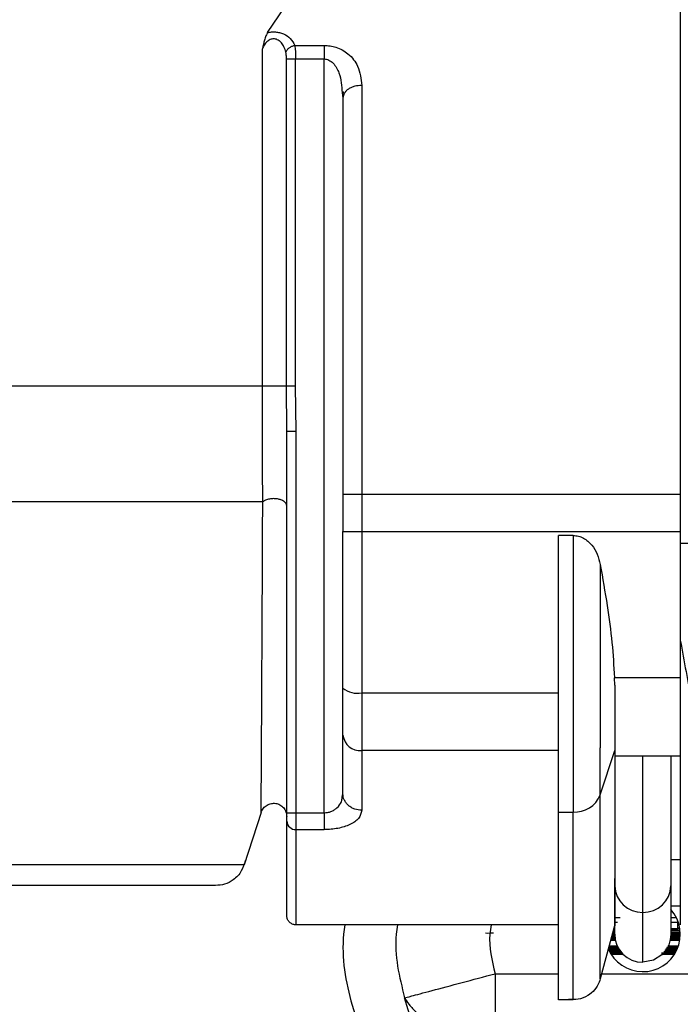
# Model space of a CAD drawing. Header units: inches. Extents: x 170 to 312, y 215 to 248.
# Tile 87 of 256: x 206.26 to 206.325, y 243.7206 to 243.8176. Entities that reach past the tile are written whole.
import ezdxf
from ezdxf import colors
from ezdxf.entities.mleader import LeaderData, LeaderLine
from ezdxf.math import Vec2, Vec3

# ---------------------------------------------------------------- set-up
doc = ezdxf.new("R2010")
doc.units = ezdxf.units.IN
doc.header["$LTSCALE"] = 0.25
doc.header["$MEASUREMENT"] = 0
doc.layers.add('ANNOTATIONS', color=1, linetype='Continuous')
doc.layers.add('MOTOR RH', color=7, linetype='Continuous')
doc.styles.add('ARIAL', font='arial.ttf', dxfattribs={"height": 0.09375})

msp = doc.modelspace()

# ---------------------------------------------------------------- linework, layer by layer
at = {"layer": 'MOTOR RH'}
for p, q in [((206.2843766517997, 243.8163161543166), (206.2860491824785, 243.818788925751)), ((206.2870407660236, 243.8150573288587), (206.2899523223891, 243.8150577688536)), ((206.2838670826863, 243.7814764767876), (206.2838668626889, 243.8147348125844)), ((206.2862288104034, 243.7814764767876), (206.2862286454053, 243.813717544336)), ((206.287127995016, 243.813717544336), (206.2899523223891, 243.813717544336)), ((206.287128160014, 243.7814764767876), (206.287127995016, 243.813717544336)), ((206.2899527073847, 243.7394393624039), (206.2899523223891, 243.813717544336)), ((206.291717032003, 243.8103925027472), (206.2917977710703, 243.809893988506)), ((206.2919256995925, 243.8103155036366), (206.2917736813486, 243.8105240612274)), ((206.2919273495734, 243.8103432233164), (206.2917978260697, 243.809893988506)), ((206.2862615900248, 243.7770532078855), (206.2862288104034, 243.7814764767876)), ((206.2871843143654, 243.7770532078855), (206.287128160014, 243.7814764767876)), ((206.2862617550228, 243.7394393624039), (206.2862615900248, 243.7770532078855)), ((206.2871845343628, 243.7394393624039), (206.2871843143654, 243.7770532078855)), ((206.2917979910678, 243.770832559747), (206.3250165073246, 243.770832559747)), ((206.2917979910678, 243.770832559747), (206.2917980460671, 243.7671414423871)), ((206.2917980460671, 243.7671414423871), (206.325016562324, 243.7671414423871)), ((206.3144553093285, 243.7667634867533), (206.313020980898, 243.7667634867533)), ((206.3331366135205, 243.7659802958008), (206.325016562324, 243.7659802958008)), ((206.2936436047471, 243.7551595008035), (206.2936436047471, 243.7455623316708)), ((206.3185572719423, 243.7520144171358), (206.3185312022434, 243.7527470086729)), ((206.3250166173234, 243.7527470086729), (206.3185312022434, 243.7527470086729)), ((206.2936436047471, 243.7512466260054), (206.3130210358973, 243.7512466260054)), ((206.2917981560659, 243.7413049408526), (206.2917981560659, 243.7470776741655)), ((206.3130210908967, 243.7455623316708), (206.2936436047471, 243.7455623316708)), ((206.3171293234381, 243.741186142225), (206.3185574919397, 243.7455838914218)), ((206.3250166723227, 243.7449960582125), (206.3185574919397, 243.7449960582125)), ((206.2917290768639, 243.740968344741), (206.2917981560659, 243.7413049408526)), ((206.2837413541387, 243.7394750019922), (206.2820607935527, 243.7343024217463)), ((206.2862617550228, 243.7394393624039), (206.2899527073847, 243.7394393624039)), ((206.2871845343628, 243.7318023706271), (206.2871845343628, 243.7394393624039)), ((206.3130211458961, 243.7395018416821), (206.3144554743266, 243.7395018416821)), ((206.2871845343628, 243.7377744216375), (206.2899527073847, 243.7377744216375)), ((206.3240940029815, 243.7358802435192), (206.3240940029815, 243.727464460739)), ((206.3240940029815, 243.7348352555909), (206.3250167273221, 243.7348352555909)), ((206.3185576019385, 243.727464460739), (206.3185576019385, 243.7329586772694)), ((206.3213258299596, 243.7246960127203), (206.3213258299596, 243.7296195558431)), ((206.3250167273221, 243.7302324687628), (206.3240940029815, 243.7302324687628)), ((206.3185576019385, 243.7291113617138), (206.3191001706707, 243.7291113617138)), ((206.3185576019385, 243.7286480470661), (206.3188230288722, 243.7286480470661)), ((206.3240940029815, 243.7291113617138), (206.3246293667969, 243.7291113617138)), ((206.3240940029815, 243.7286480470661), (206.3247615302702, 243.7286480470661)), ((206.3247615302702, 243.7287514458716), (206.3247854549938, 243.7287514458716)), ((206.3247615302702, 243.7280021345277), (206.3247615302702, 243.7287514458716)), ((206.3130304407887, 243.7283871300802), (206.2871845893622, 243.7283866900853)), ((206.3185680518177, 243.7284258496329), (206.3171294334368, 243.723057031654)), ((206.3185658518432, 243.7276787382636), (206.3183677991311, 243.7276787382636)), ((206.3183732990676, 243.7276994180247), (206.3185675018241, 243.7276994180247)), ((206.3185576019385, 243.7278300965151), (206.3184083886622, 243.7278300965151)), ((206.3184138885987, 243.7278507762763), (206.3185576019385, 243.7278507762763)), ((206.3185576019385, 243.7279814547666), (206.3184489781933, 243.7279814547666)), ((206.3184544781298, 243.7280021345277), (206.3185576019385, 243.7280021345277)), ((206.3240940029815, 243.7280021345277), (206.3247615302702, 243.7280021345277)), ((206.3249804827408, 243.7279814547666), (206.3240940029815, 243.7279814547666)), ((206.3240940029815, 243.7278507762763), (206.3249965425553, 243.7278507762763)), ((206.3249986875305, 243.7278300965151), (206.3240940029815, 243.7278300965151)), ((206.3240940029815, 243.7276994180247), (206.3250093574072, 243.7276994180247)), ((206.3250105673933, 243.7276787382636), (206.3240940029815, 243.7276787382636)), ((206.3247615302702, 243.7281055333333), (206.3249607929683, 243.7281055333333)), ((206.3247615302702, 243.7275476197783), (206.3247615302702, 243.7276787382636)), ((206.3247615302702, 243.7276510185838), (206.3250120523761, 243.7276510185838)), ((206.3058479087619, 243.7275911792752), (206.3060442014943, 243.7275806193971)), ((206.3060442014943, 243.7275806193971), (206.306338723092, 243.7275894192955)), ((206.306338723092, 243.7275894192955), (206.3066331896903, 243.7275933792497)), ((206.3186260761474, 243.7268524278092), (206.3181464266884, 243.7268524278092)), ((206.3181519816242, 243.7268731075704), (206.3186214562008, 243.7268731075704)), ((206.3186139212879, 243.7269087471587), (206.3181622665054, 243.7269118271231)), ((206.3181677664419, 243.7269320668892), (206.3186097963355, 243.7269294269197)), ((206.3186075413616, 243.7269408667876), (206.3181693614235, 243.7269382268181)), ((206.3181748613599, 243.7269584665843), (206.318603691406, 243.7269615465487)), ((206.3185973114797, 243.726997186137), (206.3181851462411, 243.726997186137)), ((206.3181907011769, 243.7270178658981), (206.3185939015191, 243.7270178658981)), ((206.318587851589, 243.7270565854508), (206.3182004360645, 243.7270539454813)), ((206.3182059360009, 243.7270746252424), (206.3185848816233, 243.727076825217)), ((206.3185753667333, 243.727151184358), (206.318227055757, 243.7271533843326)), ((206.3182325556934, 243.7271736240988), (206.3185731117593, 243.7271718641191)), ((206.3185692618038, 243.7272105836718), (206.3182423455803, 243.7272105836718)), ((206.3182479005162, 243.7272312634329), (206.3185674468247, 243.7272312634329)), ((206.31856266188, 243.7272972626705), (206.3182664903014, 243.7273003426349)), ((206.3182731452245, 243.7273254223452), (206.3185612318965, 243.7273223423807)), ((206.3185610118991, 243.7273276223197), (206.3182736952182, 243.7273276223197)), ((206.318279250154, 243.7273483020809), (206.3185600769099, 243.7273483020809)), ((206.3182889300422, 243.7273843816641), (206.3185588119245, 243.7273817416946)), ((206.3182961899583, 243.727411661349), (206.3184790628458, 243.7274068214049)), ((206.3184790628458, 243.7274684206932), (206.318310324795, 243.7274640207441)), ((206.3185576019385, 243.7274935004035), (206.3183175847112, 243.7274913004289)), ((206.3185576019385, 243.7275269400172), (206.3183272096, 243.7275269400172)), ((206.3183327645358, 243.7275476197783), (206.3185576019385, 243.7275476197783)), ((206.3185576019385, 243.727469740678), (206.3184790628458, 243.7274684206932)), ((206.3184790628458, 243.7274684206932), (206.3184790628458, 243.7274068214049)), ((206.3184790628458, 243.7274068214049), (206.3185582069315, 243.727405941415)), ((206.324965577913, 243.7268524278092), (206.3239730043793, 243.7268524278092)), ((206.3239815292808, 243.7268955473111), (206.3249715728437, 243.7268893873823)), ((206.3249848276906, 243.7269809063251), (206.3239971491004, 243.7269747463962)), ((206.3240056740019, 243.7270178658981), (206.324989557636, 243.7270178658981)), ((206.3249981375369, 243.7270948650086), (206.3240197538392, 243.7270887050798)), ((206.3249999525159, 243.7271133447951), (206.3240234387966, 243.7271076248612)), ((206.3240260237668, 243.7271208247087), (206.325000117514, 243.7271151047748)), ((206.3240297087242, 243.7271393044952), (206.3250018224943, 243.7271335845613)), ((206.3240940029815, 243.7275476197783), (206.3247615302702, 243.7275476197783)), ((206.3250162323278, 243.7275273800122), (206.3240940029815, 243.7275273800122)), ((206.3240940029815, 243.7274996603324), (206.3250166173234, 243.7274996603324)), ((206.3250167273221, 243.7274789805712), (206.3240940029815, 243.7274789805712)), ((206.3240940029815, 243.7273962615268), (206.3250161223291, 243.7273962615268)), ((206.3250156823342, 243.7273755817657), (206.3240940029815, 243.7273755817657)), ((206.3240940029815, 243.7273483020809), (206.3250149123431, 243.7273483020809)), ((206.3250141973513, 243.7273276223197), (206.3240940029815, 243.7273276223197)), ((206.3240940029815, 243.7272616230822), (206.3250105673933, 243.7272515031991)), ((206.3247615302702, 243.7272312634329), (206.3240940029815, 243.7272383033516)), ((206.3240940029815, 243.7272312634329), (206.3247615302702, 243.7272312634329)), ((206.3250079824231, 243.7272105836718), (206.3240940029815, 243.7272105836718)), ((206.3179298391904, 243.7260441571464), (206.3180864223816, 243.7260331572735)), ((206.3180864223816, 243.7260745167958), (206.3179351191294, 243.7260639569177)), ((206.3179360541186, 243.7260049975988), (206.3180864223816, 243.7260023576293)), ((206.3180864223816, 243.7261053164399), (206.3179456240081, 243.7261031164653)), ((206.3179538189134, 243.7259645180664), (206.3189992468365, 243.7259645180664)), ((206.3188931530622, 243.7261431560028), (206.3179564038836, 243.7261431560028)), ((206.3179619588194, 243.7261638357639), (206.3188820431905, 243.7261638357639)), ((206.3190362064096, 243.725908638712), (206.3179739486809, 243.7259196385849)), ((206.318816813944, 243.7262949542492), (206.3179969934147, 243.7262949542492)), ((206.3180025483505, 243.7263156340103), (206.3188072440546, 243.7263156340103)), ((206.3180083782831, 243.7258474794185), (206.3190789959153, 243.7258474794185)), ((206.3190940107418, 243.7258267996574), (206.3180184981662, 243.7258267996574)), ((206.3180363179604, 243.7257911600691), (206.319125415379, 243.7257845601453)), ((206.3190680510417, 243.7257647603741), (206.3180468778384, 243.725770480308)), ((206.3180864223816, 243.7261431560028), (206.3180864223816, 243.7261053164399)), ((206.3188717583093, 243.7261123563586), (206.3180864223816, 243.7261053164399)), ((206.3184790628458, 243.7260846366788), (206.3180864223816, 243.7260745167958)), ((206.3180864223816, 243.7260745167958), (206.3180864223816, 243.7260331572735)), ((206.3180864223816, 243.7260331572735), (206.3184790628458, 243.7260230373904)), ((206.3180864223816, 243.7260023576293), (206.3188717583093, 243.7259953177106)), ((206.3180864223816, 243.7259438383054), (206.3190194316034, 243.7259332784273)), ((206.3190126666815, 243.7259438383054), (206.3180864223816, 243.7259438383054)), ((206.3180897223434, 243.7256899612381), (206.3190680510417, 243.7256956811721)), ((206.3189228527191, 243.7260899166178), (206.3184790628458, 243.7260846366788)), ((206.3184790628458, 243.7260846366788), (206.3184790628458, 243.7260230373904)), ((206.3184790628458, 243.7260230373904), (206.3189660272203, 243.7260173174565)), ((206.3188717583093, 243.7261431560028), (206.3188717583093, 243.7261123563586)), ((206.3189101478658, 243.7261123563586), (206.3188717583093, 243.7261123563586)), ((206.3188717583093, 243.7259953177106), (206.3189797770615, 243.7259948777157)), ((206.3190680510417, 243.7256956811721), (206.3190680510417, 243.7257647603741)), ((206.3245718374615, 243.7257084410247), (206.3233966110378, 243.725701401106)), ((206.3245818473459, 243.7257269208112), (206.3234095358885, 243.7257198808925)), ((206.3234235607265, 243.7257405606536), (206.3245853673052, 243.725733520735)), ((206.3234363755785, 243.7257590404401), (206.3245951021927, 243.7257520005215)), ((206.3246331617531, 243.7258267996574), (206.323483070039, 243.7258267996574)), ((206.3234973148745, 243.7258474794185), (206.3246432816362, 243.7258474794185)), ((206.3246438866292, 243.7258487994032), (206.3235065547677, 243.725860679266)), ((206.3235226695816, 243.7258839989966), (206.3246550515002, 243.7258716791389)), ((206.3246886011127, 243.7259438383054), (206.323563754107, 243.7259438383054)), ((206.3235779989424, 243.7259645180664), (206.3246978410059, 243.7259645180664)), ((206.3247099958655, 243.7259917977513), (206.3235969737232, 243.7259917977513)), ((206.3236112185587, 243.7260124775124), (206.3247189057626, 243.7260124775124)), ((206.324753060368, 243.7260951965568), (206.3236681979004, 243.7260951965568)), ((206.3236824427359, 243.7261158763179), (206.3247612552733, 243.7261158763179)), ((206.3247719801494, 243.7261431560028), (206.323701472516, 243.7261431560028)), ((206.3237157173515, 243.7261638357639), (206.3247615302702, 243.7261638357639)), ((206.3248263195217, 243.7262949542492), (206.3238059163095, 243.7262949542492)), ((206.3238201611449, 243.7263156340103), (206.3248331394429, 243.7263156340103)), ((206.3247615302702, 243.7261638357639), (206.3247615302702, 243.7262949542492)), ((206.3247615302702, 243.7262672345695), (206.3248169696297, 243.7262672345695)), ((206.3192124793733, 243.7256763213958), (206.3181010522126, 243.725669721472)), ((206.3181212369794, 243.7256340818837), (206.3192491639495, 243.7256340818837)), ((206.3192675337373, 243.7256134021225), (206.3181331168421, 243.7256134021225)), ((206.3181558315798, 243.7255746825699), (206.3192959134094, 243.7255821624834)), ((206.3193153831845, 243.7255614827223), (206.3181680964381, 243.7255540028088)), ((206.3181717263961, 243.7255482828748), (206.319334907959, 243.7255408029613)), ((206.319355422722, 243.7255201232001), (206.3181842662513, 243.7255276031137)), ((206.3182083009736, 243.7254893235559), (206.3193861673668, 243.7254893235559)), ((206.3194073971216, 243.7254686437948), (206.3182215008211, 243.7254686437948)), ((206.3245072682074, 243.7255940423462), (206.3231705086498, 243.7255856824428)), ((206.3231787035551, 243.7256081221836), (206.3239762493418, 243.7256134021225)), ((206.3239762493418, 243.7256134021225), (206.323184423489, 243.7256134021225)), ((206.323190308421, 243.7255170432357), (206.3244556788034, 243.7255091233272)), ((206.3239762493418, 243.7254893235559), (206.3231964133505, 243.7254946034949)), ((206.3231976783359, 243.7254893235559), (206.3239762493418, 243.7254893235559)), ((206.3231987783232, 243.7256340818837), (206.3245304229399, 243.7256340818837)), ((206.3244301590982, 243.7254686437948), (206.3232033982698, 243.7254686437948)), ((206.3067716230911, 243.7235713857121), (206.3130212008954, 243.7235713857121)), ((206.317267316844, 243.7235713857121), (206.3263071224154, 243.7235713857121)), ((206.314455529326, 243.7210053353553), (206.3130119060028, 243.7210048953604))]:
    msp.add_line(p, q, dxfattribs=at)
at = {"layer": 'MOTOR RH', "flags": 128}
for points in [[(206.3250161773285, 243.8343088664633), (206.3250161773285, 243.8270661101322), (206.3250162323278, 243.8235056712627), (206.3250162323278, 243.8193877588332), (206.3250162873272, 243.8147568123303), (206.3250162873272, 243.8096612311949), (206.3250163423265, 243.8041551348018), (206.3250163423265, 243.7982966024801), (206.3250163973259, 243.792147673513), (206.3250164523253, 243.7857734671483), (206.3250164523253, 243.7792413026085), (206.3250165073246, 243.7726202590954), (206.325016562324, 243.7659802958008)], [(206.2936432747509, 243.8111145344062), (206.2936432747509, 243.8068294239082), (206.2936433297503, 243.8022508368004), (206.2936433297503, 243.7974157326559), (206.2936433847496, 243.7923641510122), (206.2936433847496, 243.7871365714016), (206.293643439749, 243.7817765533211), (206.293643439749, 243.7763267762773), (206.2936434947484, 243.770832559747)], [(206.2838670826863, 243.7814764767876), (206.2586821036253, 243.7814764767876), (206.252392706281, 243.7814760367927), (206.1759792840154, 243.7814760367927), (206.1699015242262, 243.7814755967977), (206.1541686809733, 243.7814755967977)], [(206.2936434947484, 243.770832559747), (206.2936434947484, 243.7651315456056), (206.2936435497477, 243.7631242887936), (206.2936435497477, 243.7571363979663), (206.2936436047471, 243.7551595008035)], [(206.2838962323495, 243.7700709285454), (206.2656694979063, 243.7700709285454), (206.2599452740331, 243.7700704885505), (206.2053298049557, 243.7700704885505), (206.1982814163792, 243.7700700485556), (206.1563676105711, 243.7700700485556)], [(206.3144553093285, 243.7667634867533), (206.3144553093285, 243.7611553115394), (206.3144553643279, 243.7578645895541), (206.3144553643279, 243.7509496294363), (206.3144554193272, 243.7475981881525), (206.3144554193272, 243.741759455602), (206.3144554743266, 243.7395018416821)], [(206.325016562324, 243.7659802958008), (206.325016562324, 243.7589663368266), (206.3250166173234, 243.7577009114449), (206.3250166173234, 243.7564236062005)], [(206.3171292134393, 243.7638894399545), (206.3171292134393, 243.7582561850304), (206.3171292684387, 243.755093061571), (206.3171292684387, 243.7487505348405), (206.3171293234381, 243.7458448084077)], [(206.3250166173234, 243.7564231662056), (206.3250166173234, 243.7510640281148), (206.3250166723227, 243.7462047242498), (206.3250166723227, 243.7418773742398), (206.3250167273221, 243.7381123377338), (206.3250167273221, 243.7304238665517), (206.3250167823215, 243.7291219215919), (206.3250167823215, 243.7283871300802)], [(206.2936436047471, 243.7455623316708), (206.2936436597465, 243.744765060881), (206.2936436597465, 243.7396765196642)], [(206.3171294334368, 243.723057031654), (206.3171294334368, 243.7251272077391), (206.3171293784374, 243.7271014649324), (206.3171293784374, 243.7329467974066), (206.3171293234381, 243.7367791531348), (206.3171293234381, 243.7458448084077)], [(206.3213258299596, 243.7296195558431), (206.3213257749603, 243.730714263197), (206.3213257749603, 243.7383406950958), (206.3213257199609, 243.7408345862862), (206.3213257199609, 243.7449960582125)], [(206.3240939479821, 243.7449960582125), (206.3240939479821, 243.7376257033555), (206.3240940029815, 243.7358802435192)], [(206.314455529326, 243.7210053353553), (206.314455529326, 243.7277966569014), (206.3144554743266, 243.7310952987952), (206.3144554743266, 243.7395018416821)], [(206.2820607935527, 243.7343024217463), (206.2622390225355, 243.7343024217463), (206.2573277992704, 243.7343019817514), (206.195365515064, 243.7343019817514), (206.1892503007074, 243.7343015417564), (206.1568850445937, 243.7343015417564), (206.154305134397, 243.7343019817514), (206.1510010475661, 243.7343019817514)], [(206.2871845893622, 243.7283866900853), (206.2871845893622, 243.7299099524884), (206.2871845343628, 243.7318023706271)], [(206.3232051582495, 243.7254316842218), (206.3223851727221, 243.7249067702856), (206.3213258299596, 243.7246960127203)], [(206.3067715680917, 243.7235713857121), (206.3067715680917, 243.7217964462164), (206.3067716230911, 243.7200875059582), (206.3067716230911, 243.7143464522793)], [(206.2990295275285, 243.7175650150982), (206.2990308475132, 243.7175685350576), (206.2990278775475, 243.7175953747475), (206.2989239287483, 243.7179236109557), (206.298769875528, 243.7183622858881), (206.2985253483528, 243.7190605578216), (206.2982035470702, 243.7200267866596), (206.2978628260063, 243.7211874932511)]]:
    msp.add_lwpolyline(points, dxfattribs=at)
at = {"layer": 'MOTOR RH'}
for centre, radius, start, end in [((206.2932135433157, 243.7533747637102), 0.002171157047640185, 229.3127315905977, 281.4246685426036), ((206.29349331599, 243.7472607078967), 0.001705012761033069, 186.1625977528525, 275.0569129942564), ((206.3146047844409, 243.7422293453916), 0.002731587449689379, 266.8666186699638, 337.548352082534), ((206.2871415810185, 243.738654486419), 0.0008811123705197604, 183.0964109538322, 272.794219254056), ((206.3212483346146, 243.7323104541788), 0.002692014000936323, 181.7678516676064, 271.6496086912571), ((206.3214032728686, 243.7323104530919), 0.002692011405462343, 268.3515062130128, 358.2321697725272), ((206.3213258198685, 243.7274651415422), 0.003690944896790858, 202.8996892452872, 41.40993408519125), ((206.3213258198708, 243.72746431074), 0.002768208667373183, 180.0003224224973, 270.0003224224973)]:
    msp.add_arc(centre, radius, start, end, dxfattribs=at)
for points, knots in [([(206.2843765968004, 243.8163161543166), (206.2843194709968, 243.8162153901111), (206.2841971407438, 243.8159996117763), (206.2840209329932, 243.8154630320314), (206.2839271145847, 243.8150195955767), (206.2838668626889, 243.8147348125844)], [0, 0, 0, 0, 0.2386483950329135, 0.5110460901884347, 1, 1, 1, 1]), ([(206.2843766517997, 243.8163161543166), (206.2845038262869, 243.8163419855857), (206.2847565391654, 243.8163933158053), (206.2851623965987, 243.8163917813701), (206.2855652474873, 243.8163280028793), (206.2860981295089, 243.8161426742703), (206.2866891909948, 243.8157333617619), (206.2869185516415, 243.8152923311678), (206.2870407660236, 243.8150573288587)], [0, 0, 0, 0, 0.1083586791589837, 0.2153233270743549, 0.327747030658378, 0.4444166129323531, 0.703958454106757, 1, 1, 1, 1]), ([(206.286177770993, 243.8143876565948), (206.2861240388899, 243.8145711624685), (206.2860281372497, 243.8148986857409), (206.285766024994, 243.8153099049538), (206.2854898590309, 243.8155499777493), (206.2852439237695, 243.815660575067), (206.2850650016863, 243.8156998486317), (206.2848863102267, 243.8157006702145), (206.2846445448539, 243.8156514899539), (206.2843523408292, 243.8154872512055), (206.2840600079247, 243.8151626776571), (206.2839360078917, 243.8148879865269), (206.2838668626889, 243.8147348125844)], [0, 0, 0, 0, 0.1754138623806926, 0.3130805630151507, 0.4322881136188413, 0.4837507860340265, 0.531567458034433, 0.5768998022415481, 0.6234428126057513, 0.7262629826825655, 0.8473580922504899, 1, 1, 1, 1]), ([(206.286177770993, 243.8143872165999), (206.2862096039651, 243.8144612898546), (206.2862751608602, 243.8146138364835), (206.2864831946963, 243.8148193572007), (206.2867481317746, 243.8149811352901), (206.2869449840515, 243.8150323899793), (206.2870407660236, 243.8150573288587)], [0, 0, 0, 0, 0.2424187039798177, 0.4992376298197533, 0.7563451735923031, 1, 1, 1, 1]), ([(206.2870407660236, 243.8150573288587), (206.2870660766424, 243.8148816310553), (206.2871056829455, 243.8146066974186), (206.2871248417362, 243.8141263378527), (206.2871269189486, 243.8138570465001), (206.287127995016, 243.813717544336)], [0, 0, 0, 0, 0.4604289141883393, 0.7204836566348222, 1, 1, 1, 1]), ([(206.2899523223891, 243.8150577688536), (206.2901466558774, 243.8150491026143), (206.290539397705, 243.8150315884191), (206.2911475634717, 243.8148802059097), (206.2917545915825, 243.8146206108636), (206.2925881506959, 243.8140431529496), (206.2934549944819, 243.8128925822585), (206.2935750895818, 243.8117584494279), (206.2936432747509, 243.8111145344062)], [0, 0, 0, 0, 0.08004158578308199, 0.1617615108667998, 0.2637866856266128, 0.3724567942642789, 0.6437061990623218, 1, 1, 1, 1]), ([(206.2899523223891, 243.8150577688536), (206.2899523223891, 243.8149663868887), (206.2899523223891, 243.8147835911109), (206.2899523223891, 243.8144513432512), (206.2899523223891, 243.8140926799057), (206.2899523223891, 243.8138425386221), (206.2899523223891, 243.813717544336)], [0, 0, 0, 0, 0.249887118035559, 0.4998613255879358, 0.7500833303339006, 1, 1, 1, 1]), ([(206.2862286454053, 243.813717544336), (206.2862278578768, 243.8138462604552), (206.2862264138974, 243.8140822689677), (206.2861929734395, 243.8142922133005), (206.286177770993, 243.8143876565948)], [0, 0, 0, 0, 0.5453876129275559, 0.9999999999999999, 0.9999999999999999, 0.9999999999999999, 0.9999999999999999]), ([(206.2862286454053, 243.813717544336), (206.286261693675, 243.813717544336), (206.2863278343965, 243.813717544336), (206.2865430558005, 243.813717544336), (206.2868175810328, 243.813717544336), (206.2870244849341, 243.813717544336), (206.287127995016, 243.813717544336)], [0, 0, 0, 0, 0.2499154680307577, 0.5001650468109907, 0.7499420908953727, 1, 1, 1, 1]), ([(206.2899523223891, 243.813717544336), (206.290027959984, 243.8137121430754), (206.2901834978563, 243.8137010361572), (206.2905006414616, 243.8135825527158), (206.2910101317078, 243.8131778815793), (206.2916009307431, 243.8120921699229), (206.291671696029, 243.8110561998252), (206.291717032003, 243.8103925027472)], [0, 0, 0, 0, 0.05133365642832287, 0.1055603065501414, 0.2306681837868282, 0.5071254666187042, 1, 1, 1, 1]), ([(206.2936432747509, 243.8111145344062), (206.2934112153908, 243.8110981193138), (206.2930542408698, 243.8110728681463), (206.2926237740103, 243.8109211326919), (206.2923302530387, 243.8107630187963), (206.292085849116, 243.810568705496), (206.2919798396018, 243.8104178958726), (206.2919273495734, 243.8103432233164)], [0, 0, 0, 0, 0.3148059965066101, 0.4842628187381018, 0.6575403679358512, 0.8304329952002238, 1, 1, 1, 1]), ([(206.2917977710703, 243.8098935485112), (206.2917977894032, 243.8071030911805), (206.2917978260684, 243.8015222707), (206.2917978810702, 243.7918101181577), (206.2917979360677, 243.7815066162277), (206.2917979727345, 243.7743905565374), (206.2917979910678, 243.770832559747)], [0, 0, 0, 0, 0.2500040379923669, 0.4999996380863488, 0.7500021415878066, 1, 1, 1, 1]), ([(206.2838961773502, 243.7700709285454), (206.283887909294, 243.7718366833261), (206.2838713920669, 243.775364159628), (206.2838684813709, 243.7794405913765), (206.2838670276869, 243.7814764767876)], [0, 0, 0, 0, 0.5005716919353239, 1, 1, 1, 1]), ([(206.2862288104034, 243.7814764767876), (206.286189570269, 243.7814764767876), (206.2861110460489, 243.7814764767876), (206.285865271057, 243.7814764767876), (206.2855485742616, 243.7814764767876), (206.2851801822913, 243.7814764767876), (206.2847934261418, 243.7814764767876), (206.2844233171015, 243.7814764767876), (206.2840944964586, 243.7814764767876), (206.283942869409, 243.7814764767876), (206.2838670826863, 243.7814764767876)], [0, 0, 0, 0, 0.1249809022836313, 0.2501017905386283, 0.3750571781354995, 0.5000728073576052, 0.6250826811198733, 0.7500219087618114, 0.8750551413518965, 1, 1, 1, 1]), ([(206.287128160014, 243.7814764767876), (206.287024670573, 243.7814764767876), (206.2868177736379, 243.7814764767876), (206.2865432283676, 243.7814764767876), (206.2863280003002, 243.7814764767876), (206.2862618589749, 243.7814764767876), (206.2862288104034, 243.7814764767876)], [0, 0, 0, 0, 0.250015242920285, 0.4998325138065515, 0.7500833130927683, 1, 1, 1, 1]), ([(206.2862615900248, 243.7770532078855), (206.2862754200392, 243.7770532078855), (206.2863030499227, 243.7770532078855), (206.2865165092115, 243.7770532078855), (206.2868216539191, 243.7770532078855), (206.2870634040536, 243.7770532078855), (206.2871843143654, 243.7770532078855)], [0, 0, 0, 0, 0.2503676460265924, 0.5001895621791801, 0.7500219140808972, 1, 1, 1, 1]), ([(206.2862615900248, 243.7696718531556), (206.2862482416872, 243.7697499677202), (206.2862212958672, 243.7699076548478), (206.2860112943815, 243.7701165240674), (206.2857112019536, 243.7702737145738), (206.2853518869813, 243.7703686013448), (206.2849572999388, 243.7704011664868), (206.2845484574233, 243.7703631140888), (206.2841643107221, 243.770253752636), (206.2839848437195, 243.7701313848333), (206.2838961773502, 243.7700709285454)], [0, 0, 0, 0, 0.1278068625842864, 0.2579992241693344, 0.3836415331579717, 0.4992490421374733, 0.6161432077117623, 0.742630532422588, 0.8728456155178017, 1, 1, 1, 1]), ([(206.2837413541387, 243.7394750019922), (206.2837417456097, 243.7395572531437), (206.2837425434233, 243.7397248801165), (206.2837510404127, 243.7411170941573), (206.2837635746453, 243.7434389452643), (206.2837857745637, 243.7473213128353), (206.2838150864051, 243.7530650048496), (206.283854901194, 243.7609055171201), (206.2838818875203, 243.7668898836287), (206.2838962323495, 243.7700709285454)], [0, 0, 0, 0, 0.08449383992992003, 0.1721975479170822, 0.2768088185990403, 0.3919884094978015, 0.5684346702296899, 0.77059748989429, 1, 1, 1, 1]), ([(206.2917981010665, 243.7517284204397), (206.2917981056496, 243.7542633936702), (206.2917981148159, 243.7593334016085), (206.2917980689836, 243.7645387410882), (206.2917980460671, 243.7671414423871)], [0, 0, 0, 0, 0.4999939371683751, 1, 1, 1, 1]), ([(206.3130211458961, 243.7395018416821), (206.3130211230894, 243.7403166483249), (206.3130210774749, 243.7419463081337), (206.313021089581, 243.7451761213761), (206.3130211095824, 243.7487883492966), (206.3130210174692, 243.7526673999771), (206.3130210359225, 243.75660717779), (206.3130210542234, 243.7604009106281), (206.3130209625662, 243.7639163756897), (206.3130209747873, 243.7658144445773), (206.313020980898, 243.7667634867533)], [0, 0, 0, 0, 0.1249911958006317, 0.2499895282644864, 0.3749908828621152, 0.4999918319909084, 0.624996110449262, 0.749995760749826, 0.8749968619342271, 0.9999999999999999, 0.9999999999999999, 0.9999999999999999, 0.9999999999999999]), ([(206.3144553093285, 243.7667634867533), (206.3146317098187, 243.7667502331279), (206.314989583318, 243.7667233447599), (206.3156552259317, 243.7664438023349), (206.3163361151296, 243.7658460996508), (206.3168792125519, 243.7649182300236), (206.3170457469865, 243.7642329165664), (206.3171292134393, 243.7638894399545)], [0, 0, 0, 0, 0.1243751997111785, 0.2523268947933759, 0.5027002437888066, 0.7507551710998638, 1, 1, 1, 1]), ([(206.3171292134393, 243.7638894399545), (206.3173669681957, 243.7625423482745), (206.3178199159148, 243.7599759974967), (206.3183287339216, 243.7562536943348), (206.3184648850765, 243.7538956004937), (206.3185312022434, 243.7527470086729)], [0, 0, 0, 0, 0.3617122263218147, 0.6890996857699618, 1, 1, 1, 1]), ([(206.325016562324, 243.7564231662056), (206.3253975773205, 243.7543629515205), (206.3261599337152, 243.7502407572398), (206.3268557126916, 243.7444144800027), (206.3269484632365, 243.7416519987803), (206.3269946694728, 243.7402757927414)], [0, 0, 0, 0, 0.3339518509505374, 0.668189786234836, 1, 1, 1, 1]), ([(206.3185574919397, 243.7520117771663), (206.3185574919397, 243.7513758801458), (206.3185574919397, 243.7501039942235), (206.3185574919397, 243.7483615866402), (206.3185574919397, 243.7467979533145), (206.3185574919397, 243.7459879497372), (206.3185574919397, 243.7455830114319)], [0, 0, 0, 0, 0.2499672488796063, 0.4999706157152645, 0.7500244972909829, 1, 1, 1, 1]), ([(206.2917981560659, 243.7470776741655), (206.2917981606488, 243.7477080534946), (206.2917981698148, 243.748968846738), (206.291798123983, 243.7508085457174), (206.2917981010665, 243.7517284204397)], [0, 0, 0, 0, 0.4999862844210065, 0.9999999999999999, 0.9999999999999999, 0.9999999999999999, 0.9999999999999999]), ([(206.3185574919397, 243.7455830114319), (206.3185575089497, 243.7429856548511), (206.318557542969, 243.7377910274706), (206.3185576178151, 243.7324157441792), (206.318557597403, 243.7292840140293), (206.3185576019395, 243.728041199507), (206.3185576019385, 243.7283880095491), (206.3185576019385, 243.728388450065)], [0, 0, 0, 0, 0.2499217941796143, 0.4998353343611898, 0.7497576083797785, 0.9996821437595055, 1, 1, 1, 1]), ([(206.2919289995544, 243.7407034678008), (206.2919285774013, 243.740704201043), (206.2918194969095, 243.7408936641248), (206.2918088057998, 243.7410997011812), (206.2917981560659, 243.7413049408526)], [0, 0, 0, 0, 0.003870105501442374, 1, 1, 1, 1]), ([(206.2837412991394, 243.7394750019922), (206.2838045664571, 243.7396171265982), (206.2839331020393, 243.7399058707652), (206.2843036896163, 243.740214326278), (206.2847352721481, 243.7403719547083), (206.2851756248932, 243.7403746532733), (206.2855938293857, 243.7402363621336), (206.2859553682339, 243.739952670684), (206.2862124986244, 243.739544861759), (206.2862455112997, 243.7392305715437), (206.2862617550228, 243.7390759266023)], [0, 0, 0, 0, 0.1270847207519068, 0.258188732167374, 0.3848388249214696, 0.5000071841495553, 0.6151705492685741, 0.7418506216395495, 0.8729788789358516, 1, 1, 1, 1]), ([(206.2899527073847, 243.7394393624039), (206.2900651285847, 243.7394454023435), (206.2902953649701, 243.7394577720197), (206.2906289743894, 243.7395535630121), (206.2909431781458, 243.7397049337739), (206.2913366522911, 243.7400033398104), (206.2916594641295, 243.7404335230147), (206.291709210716, 243.7408157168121), (206.2917290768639, 243.740968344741)], [0, 0, 0, 0, 0.109941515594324, 0.2251580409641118, 0.3486554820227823, 0.4825445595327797, 0.7933557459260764, 1, 1, 1, 1]), ([(206.2936436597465, 243.7396765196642), (206.2934116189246, 243.7396983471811), (206.2930547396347, 243.7397319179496), (206.2926243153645, 243.7399345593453), (206.2923302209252, 243.7401453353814), (206.2920869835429, 243.7404041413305), (206.2919811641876, 243.740604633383), (206.2919289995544, 243.7407034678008)], [0, 0, 0, 0, 0.3152318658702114, 0.4848272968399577, 0.6581352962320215, 0.8314746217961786, 1, 1, 1, 1]), ([(206.2862617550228, 243.7386068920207), (206.2862617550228, 243.7386508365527), (206.2862617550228, 243.7387380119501), (206.2862617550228, 243.7389421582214), (206.2862617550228, 243.7391793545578), (206.2862617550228, 243.739352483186), (206.2862617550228, 243.7394393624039)], [0, 0, 0, 0, 0.252168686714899, 0.50024211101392, 0.7492120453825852, 1, 1, 1, 1]), ([(206.2936436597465, 243.7396765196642), (206.2935821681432, 243.7394007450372), (206.2934644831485, 243.7388729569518), (206.2925704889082, 243.7382464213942), (206.291533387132, 243.7379217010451), (206.2906351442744, 243.7377921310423), (206.290179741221, 243.7377803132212), (206.2899527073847, 243.7377744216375)], [0, 0, 0, 0, 0.2852414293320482, 0.5459060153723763, 0.7797123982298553, 0.8901791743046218, 1, 1, 1, 1]), ([(206.2899527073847, 243.7394393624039), (206.2899527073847, 243.7392662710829), (206.2899527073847, 243.7389202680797), (206.2899527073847, 243.7384438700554), (206.2899527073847, 243.7380365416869), (206.2899527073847, 243.7378618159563), (206.2899527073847, 243.7377744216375)], [0, 0, 0, 0, 0.2500308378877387, 0.4998021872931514, 0.7498110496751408, 1, 1, 1, 1]), ([(206.3130212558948, 243.7210053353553), (206.3130212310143, 243.7212332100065), (206.3130211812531, 243.7216889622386), (206.3130212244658, 243.7254094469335), (206.3130211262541, 243.7310987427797), (206.3130211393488, 243.7367008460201), (206.3130211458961, 243.7395018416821)], [0, 0, 0, 0, 0.2499924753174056, 0.4999881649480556, 0.7499990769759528, 1, 1, 1, 1]), ([(206.2862618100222, 243.7293097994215), (206.2862618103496, 243.7294225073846), (206.2862618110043, 243.7296479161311), (206.2862618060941, 243.7314974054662), (206.2862618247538, 243.7343401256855), (206.2862617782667, 243.7371846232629), (206.2862617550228, 243.7386068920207)], [0, 0, 0, 0, 0.2500028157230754, 0.4999897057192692, 0.7499913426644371, 0.9999999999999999, 0.9999999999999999, 0.9999999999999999, 0.9999999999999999]), ([(206.2821658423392, 243.73473405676), (206.2820656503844, 243.7343757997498), (206.2818571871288, 243.7336303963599), (206.281081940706, 243.7328223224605), (206.2801689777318, 243.7323440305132), (206.2795529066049, 243.7322889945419), (206.2792525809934, 243.7322621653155)], [0, 0, 0, 0, 0.266701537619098, 0.5549095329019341, 0.7830249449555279, 1, 1, 1, 1]), ([(206.2792525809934, 243.7322621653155), (206.2790403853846, 243.7322621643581), (206.2786160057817, 243.7322621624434), (206.2752220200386, 243.7322621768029), (206.2699323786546, 243.7322621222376), (206.262733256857, 243.7322623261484), (206.2539255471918, 243.7322615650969), (206.2438030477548, 243.7322617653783), (206.2327202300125, 243.7322617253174), (206.2210607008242, 243.7322616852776), (206.2092304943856, 243.7322618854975), (206.1976398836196, 243.7322611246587), (206.1866911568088, 243.7322613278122), (206.1767680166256, 243.7322612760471), (206.1682007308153, 243.7322612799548), (206.1613401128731, 243.7322613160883), (206.1562272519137, 243.7322611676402), (206.1545927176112, 243.7322615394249), (206.1537754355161, 243.7322617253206)], [0, 0, 0, 0, 0.06250268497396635, 0.1250019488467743, 0.1874992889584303, 0.2500011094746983, 0.3124990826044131, 0.3749994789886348, 0.4375002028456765, 0.4999993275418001, 0.5624992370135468, 0.6249984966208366, 0.687498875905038, 0.749998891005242, 0.81249756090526, 0.8749963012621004, 0.9374970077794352, 1, 1, 1, 1]), ([(206.2872022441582, 243.7283963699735), (206.2871712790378, 243.7283931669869), (206.2870361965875, 243.7283791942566), (206.2867921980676, 243.7284580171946), (206.2865175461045, 243.7286414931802), (206.286328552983, 243.7289175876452), (206.286265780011, 243.7291552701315), (206.28626245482, 243.7292847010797), (206.2862618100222, 243.7293097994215)], [0, 0, 0, 0, 0.06371934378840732, 0.2779696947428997, 0.5061186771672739, 0.7341436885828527, 0.9484470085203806, 1, 1, 1, 1]), ([(206.2919726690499, 243.7283866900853), (206.2919320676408, 243.7280800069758), (206.2915832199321, 243.7254449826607), (206.2924530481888, 243.7203617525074), (206.2942712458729, 243.7160415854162), (206.2951803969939, 243.7138813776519)], [0, 0, 0, 0, 0.0617860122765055, 0.5308660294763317, 1, 1, 1, 1]), ([(206.2971590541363, 243.7283871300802), (206.2971132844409, 243.7280797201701), (206.2967560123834, 243.7256801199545), (206.2973489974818, 243.7232805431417), (206.2978660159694, 243.7211883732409)], [0, 0, 0, 0, 0.1281088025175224, 1, 1, 1, 1]), ([(206.3063808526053, 243.7283871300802), (206.306332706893, 243.728079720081), (206.306081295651, 243.7264744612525), (206.3064630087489, 243.7248692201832), (206.3067716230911, 243.7235713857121)], [0, 0, 0, 0, 0.1915018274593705, 0.9999999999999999, 0.9999999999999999, 0.9999999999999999, 0.9999999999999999]), ([(206.3240940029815, 243.727464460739), (206.324047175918, 243.7271125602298), (206.3239493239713, 243.7263772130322), (206.3235505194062, 243.7256410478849), (206.323207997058, 243.7254385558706), (206.3232015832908, 243.7254347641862)], [0, 0, 0, 0, 0.4738352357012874, 0.9901475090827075, 1, 1, 1, 1]), ([(206.2978627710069, 243.7211874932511), (206.2980182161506, 243.7212290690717), (206.2983413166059, 243.7213154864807), (206.3004241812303, 243.7218727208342), (206.3033872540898, 243.7226661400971), (206.3056723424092, 243.723277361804), (206.3067715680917, 243.7235713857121)], [0, 0, 0, 0, 0.2405530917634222, 0.5000015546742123, 0.7594792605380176, 1, 1, 1, 1]), ([(206.3172095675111, 243.7234935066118), (206.3171608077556, 243.7232326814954), (206.3170592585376, 243.7226894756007), (206.3166014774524, 243.721955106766), (206.3158971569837, 243.7213478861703), (206.314986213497, 243.7209808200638), (206.3143282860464, 243.7210211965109), (206.3140131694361, 243.7210405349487)], [0, 0, 0, 0, 0.1760699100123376, 0.3666909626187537, 0.5638254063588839, 0.7910926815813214, 1, 1, 1, 1]), ([(206.2978628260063, 243.7211874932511), (206.2979727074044, 243.72099518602), (206.298103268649, 243.7207666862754), (206.2984731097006, 243.7203401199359), (206.2987548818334, 243.7200286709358), (206.2993670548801, 243.7194090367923), (206.3004471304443, 243.7184464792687), (206.3019507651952, 243.717224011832), (206.303522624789, 243.7160849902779), (206.3044715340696, 243.7154634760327), (206.3049290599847, 243.7151847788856), (206.3049892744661, 243.7151497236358), (206.3051983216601, 243.7150270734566), (206.3055846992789, 243.714813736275), (206.3062493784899, 243.7144747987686), (206.3065629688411, 243.7143977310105), (206.3067716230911, 243.7143464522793)], [0, 0, 0, 0, 0.124848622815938, 0.1483453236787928, 0.1877250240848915, 0.2504079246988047, 0.3752229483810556, 0.5001195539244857, 0.6249333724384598, 0.7497462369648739, 0.7515390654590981, 0.7550771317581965, 0.7672887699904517, 0.8124089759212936, 0.8751821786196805, 1, 1, 1, 1])]:
    msp.add_open_spline(points, degree=3, knots=knots, dxfattribs=at)

# ---------------------------------------------------------------- leaders
at = {"layer": 'ANNOTATIONS'}
ml = msp.add_multileader_mtext('Standard', dxfattribs=at)
ml.set_content('HAND CHAIN', color=256, style='ARIAL')
ml.set_leader_properties()
ml.build(insert=Vec2(0, 0))
ml.multileader.update_dxf_attribs({"dogleg_length": 0.36, "arrow_head_size": 0.09375})
ctx = ml.context
ctx.base_point, ctx.char_height, ctx.arrow_head_size, ctx.landing_gap_size, ctx.plane_origin = Vec3(206.914235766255, 243.6913318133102), 0.09375, 0.09375, 0.09, Vec3(206.1291983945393, 243.2581039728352)
notes = []
notes.append((ctx, [(0, (1, 1, 0), (206.8162787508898, 243.6913318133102), (1, 0), 0.09795701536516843, [(0, [(206.0564223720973, 243.3410280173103)], 0, [])])]))
ctx.mtext.insert, ctx.mtext.flow_direction = Vec3(207.004235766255, 243.7390061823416), 5
for ctx, leaders in notes:
    for number, flags, end, landing, length, lines in leaders:
        leader = LeaderData()
        leader.index, (leader.has_last_leader_line, leader.has_dogleg_vector, leader.attachment_direction) = number, flags
        leader.last_leader_point, leader.dogleg_vector, leader.dogleg_length = Vec3(end), Vec3(landing), length
        for number, points, colour, breaks in lines:
            line = LeaderLine()
            line.index, line.vertices, line.color, line.breaks = number, Vec3.list(points), colors.encode_raw_color(colour), breaks
            leader.lines.append(line)
        ctx.leaders.append(leader)

doc.saveas('drawing.dxf')
